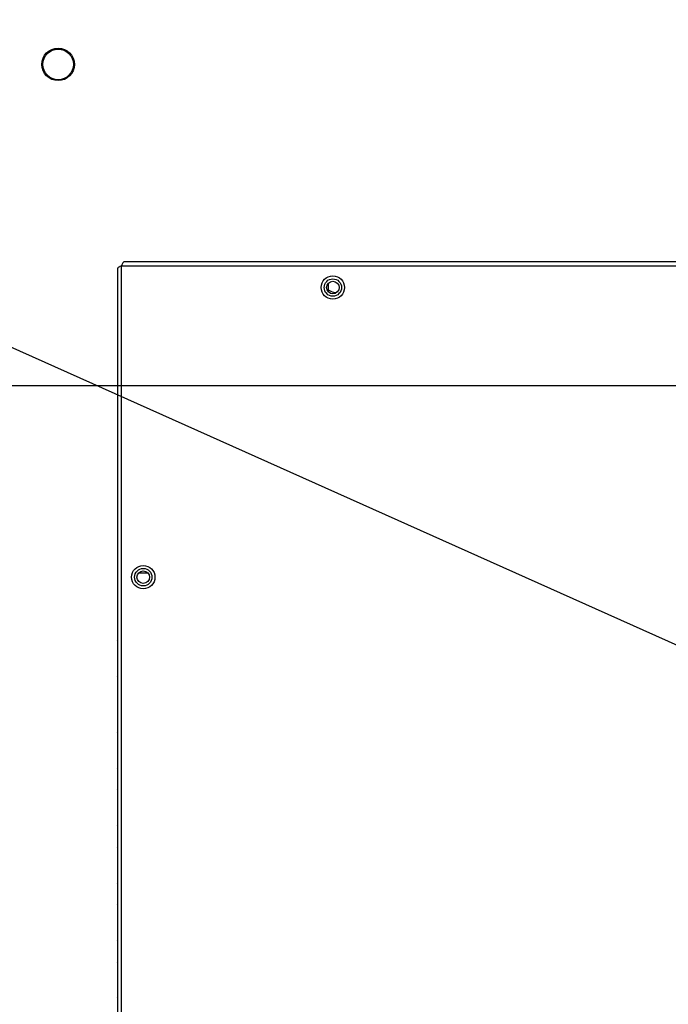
# Model space of a CAD drawing. Header units: millimetres. Extents: x 0 to 1118, y 0 to 864.
# Tile 47 of 69: x 724 to 767, y 396 to 460. Entities that reach past the tile are written whole.
import ezdxf

# ---------------------------------------------------------------- set-up
doc = ezdxf.new("R2010")
doc.units = ezdxf.units.MM
doc.header["$PDSIZE"] = -1
doc.styles.add('SLDTEXTSTYLE0', font='meiryo.ttc', dxfattribs={"width": 0.605})
doc.dimstyles.new('SLDDIMSTYLE0', dxfattribs={"dimtxt": 7.191292, "dimasz": 4.572, "dimexe": 0, "dimexo": 0.0625, "dimgap": 1.797823, "dimtad": 0, "dimtih": 1, "dimtoh": 1, "dimdec": 1, "dimlfac": 4, "dimrnd": 1e-09, "dimzin": 12, "dimdsep": 46, "dimtxsty": 'SLDTEXTSTYLE0', "dimsah": 1, "dimcen": 0.09, "dimadec": 0, "dimazin": 3, "dimtfac": 1, "dimtofl": 0, "dimtmove": 0, "dimatfit": 3, "dimfxl": 1, "dimfrac": 2, "dimtolj": 1, "dimtzin": 12, "dimarcsym": 0})
doc.dimstyles.new('SLDDIMSTYLE3', dxfattribs={"dimtxt": 7.191292, "dimasz": 4.572, "dimexe": 0, "dimexo": 0.0625, "dimgap": 1.797823, "dimtad": 0, "dimtih": 1, "dimtoh": 1, "dimdec": 1, "dimlfac": 4, "dimrnd": 1e-09, "dimzin": 4, "dimdsep": 46, "dimtxsty": 'SLDTEXTSTYLE0', "dimsah": 1, "dimcen": 0.09, "dimadec": 0, "dimazin": 1, "dimtfac": 1, "dimtofl": 0, "dimtmove": 0, "dimatfit": 3, "dimfxl": 1, "dimfrac": 2, "dimtolj": 1, "dimtzin": 12, "dimarcsym": 0})
doc.dimstyles.new('SLDDIMSTYLE5', dxfattribs={"dimtxt": 0.18, "dimasz": 1.524, "dimexe": 0, "dimexo": 0.0625, "dimgap": 0, "dimtad": 0, "dimtih": 1, "dimtoh": 1, "dimdec": 0, "dimrnd": 1e-09, "dimzin": 0, "dimdsep": 46, "dimtxsty": 'Standard', "dimblk1": 'DOT', "dimblk2": 'DOT', "dimsah": 1, "dimcen": 0.09, "dimadec": 0, "dimazin": 0, "dimtfac": 1.524, "dimtdec": 0, "dimtofl": 0, "dimtmove": 0, "dimatfit": 3, "dimldrblk": 'DOT', "dimfxl": 1, "dimfrac": 2, "dimtolj": 1, "dimtzin": 0, "dimarcsym": 0})

# ---------------------------------------------------------------- blocks, each defined once
blk = doc.blocks.new('_D_8')
at = {"color": 0, "linetype": 'Continuous', "lineweight": -2}
for p, q in [((803.243, 436.337), (684.582, 436.337)), ((684.582, 431.765), (684.582, 398.949)), ((684.582, 340.909), (684.582, 373.725)), ((803.243, 336.337), (684.582, 336.337))]:
    blk.add_line(p, q, dxfattribs=at)
at = {"color": 0}
for points in [[(685.344, 431.765), (683.82, 431.765), (684.582, 436.337)], [(683.82, 340.909), (685.344, 340.909), (684.582, 336.337)]]:
    blk.add_solid(points, dxfattribs=at)
at = {"layer": 'Defpoints', "color": 0}
for p in [(803.306, 436.337), (684.582, 336.337), (803.306, 336.337)]:
    blk.add_point(p, dxfattribs=at)
at = {"color": 0, "lineweight": 0, "insert": (684.582, 397.151), "char_height": 7.1913, "attachment_point": 2, "style": 'SLDTEXTSTYLE0'}
blk.add_mtext('\\A1;400.0\\P(15.75)', dxfattribs=at)
blk = doc.blocks.new('_D_10')
at = {"color": 0, "linetype": 'Continuous', "lineweight": -2}
for p, q in [((703.632, 471.015), (703.632, 484.049)), ((708.204, 484.049), (734.771, 484.049)), ((785.912, 484.049), (759.346, 484.049)), ((790.484, 444.492), (790.484, 484.049))]:
    blk.add_line(p, q, dxfattribs=at)
at = {"color": 0}
for points in [[(708.204, 484.811), (708.204, 483.287), (703.632, 484.049)], [(785.912, 483.287), (785.912, 484.811), (790.484, 484.049)]]:
    blk.add_solid(points, dxfattribs=at)
at = {"layer": 'Defpoints', "color": 0}
for p in [(790.484, 484.049), (703.632, 470.953), (790.484, 444.429)]:
    blk.add_point(p, dxfattribs=at)
at = {"color": 0, "lineweight": 0, "insert": (747.058, 494.867), "char_height": 7.1913, "attachment_point": 2, "style": 'SLDTEXTSTYLE0'}
blk.add_mtext('\\A1;347.4\\P(13.68)', dxfattribs=at)
blk = doc.blocks.new('_DOT')
at = {"color": 0, "linetype": 'ByBlock', "lineweight": -2}
blk.add_line((-0.5, 0), (-1, 0), dxfattribs=at)
at = {"color": 0, "linetype": 'ByBlock', "const_width": 0.5}
blk.add_lwpolyline([(-0.25, 0, 1), (0.25, 0, 1)], format="xyb", close=True, dxfattribs=at)

msp = doc.modelspace()

# ---------------------------------------------------------------- linework, layer by layer
at = {"color": 7, "linetype": 'Continuous', "lineweight": 30}
for p, q in [((790.4842, 444.4291), (731.1878, 444.4291)), ((730.761, 444.0023), (730.761, 328.6709)), ((731.011, 328.4941), (731.011, 444.1791)), ((731.011, 444.1791), (790.4842, 444.1791)), ((744.533, 442.5903), (744.4605, 442.5525)), ((744.533, 442.5903), (744.533, 443.0589)), ((732.1395, 424.1234), (732.7325, 424.1234))]:
    msp.add_line(p, q, dxfattribs=at)
for centre, radius in [((726.8785, 457.3291), 1.0625), ((726.8785, 457.3291), 1), ((744.811, 442.7541), 0.7625), ((744.811, 442.7541), 0.5672), ((744.811, 442.7541), 0.4125), ((732.436, 423.8366), 0.7625), ((732.436, 423.8366), 0.5672), ((732.436, 423.8366), 0.4125)]:
    msp.add_circle(centre, radius, dxfattribs=at)
for centre, start, end in [((730.836, 419.6784), 138.590378, 180), ((730.836, 417.3784), 180, 221.409622), ((730.836, 413.6784), 138.590378, 180), ((730.836, 411.3784), 180, 221.409622), ((730.836, 409.9284), 138.590378, 180), ((730.836, 407.6284), 180, 221.409622), ((730.836, 406.1784), 138.590378, 180), ((730.836, 403.8784), 180, 221.409622), ((730.836, 402.4284), 138.590378, 180), ((730.836, 400.1284), 180, 221.409622), ((730.836, 398.6784), 138.590378, 180), ((730.836, 396.3784), 180, 221.409622)]:
    msp.add_arc(centre, 0.1, start, end, dxfattribs=at)
for points in [[(731.1878, 444.4291), (731.173, 444.4253), (731.1436, 444.4178), (731.0994, 444.36), (731.0552, 444.2774), (731.0257, 444.2119), (731.011, 444.1791)], [(731.011, 444.1791), (730.9782, 444.1644), (730.9127, 444.1349), (730.8301, 444.0907), (730.7723, 444.0465), (730.7648, 444.0171), (730.761, 444.0023)]]:
    msp.add_open_spline(points, degree=3, dxfattribs=at)
msp.add_open_spline([(745.0118, 442.4032), (744.9685, 442.4102), (744.7993, 442.4379), (744.6466, 442.5253), (744.533, 442.5903)], degree=3, knots=[0, 0, 0, 0, 0.2556264, 1, 1, 1, 1], dxfattribs=at)

# ---------------------------------------------------------------- dimensions: what is measured, and where the dimension line sits
at = {"color": 7, "linetype": 'Continuous', "lineweight": 0}
dim = msp.add_linear_dim(base=(790.4842, 484.0486), p1=(703.6322, 470.9526), p2=(790.4842, 444.4291), text='<>\\P(13.68)', dimstyle='SLDDIMSTYLE0', dxfattribs=at)
dim.commit()
dim.dimension.update_dxf_attribs({"geometry": '_D_10', "text_midpoint": (747.0582, 484.0486), "dimtype": 160})
dim = msp.add_linear_dim(base=(684.5815, 336.3366), p1=(803.306, 436.3366), p2=(803.306, 336.3366), angle=90, text='<>\\P(15.75)', dimstyle='SLDDIMSTYLE3', dxfattribs=at)
dim.commit()
dim.dimension.update_dxf_attribs({"geometry": '_D_8', "text_midpoint": (684.5815, 386.3366), "dimtype": 160})

# ---------------------------------------------------------------- leaders
msp.add_leader([(794.1273, 407.3694), (678.1409, 459.2843)], dimstyle='SLDDIMSTYLE5', dxfattribs=at)

doc.saveas('drawing.dxf')
